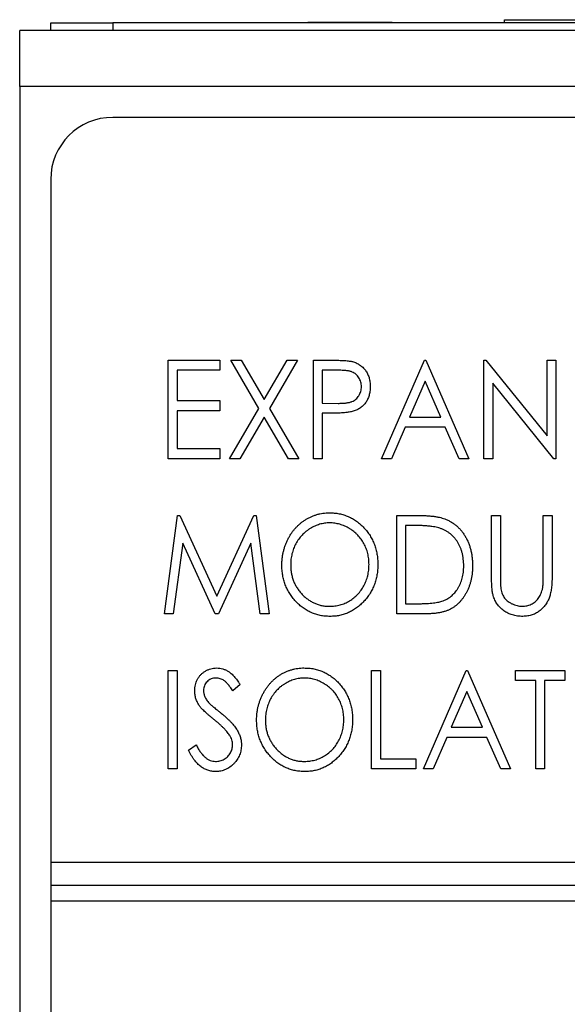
# Model space of a CAD drawing. Header units: millimetres. Extents: x 0 to 420, y 0 to 297.
# Tile 9 of 43: x 95 to 104, y 166 to 182. Entities that reach past the tile are written whole.
import ezdxf

# ---------------------------------------------------------------- set-up
doc = ezdxf.new("R2010")
doc.units = ezdxf.units.MM

msp = doc.modelspace()

# ---------------------------------------------------------------- linework, layer by layer
at = {"color": 7, "linetype": 'Continuous', "lineweight": 25}
for p, q in [((102.739, 182.3), (102.739, 182.349)), ((102.739, 182.349), (108.239, 182.349)), ((102.739, 182.349), (103.339, 182.349)), ((103.339, 182.349), (104.164, 182.349)), ((114.725, 182.175), (94.925, 182.175)), ((94.925, 181.275), (94.925, 182.175)), ((95.425, 182.175), (95.425, 182.3)), ((95.425, 182.3), (96.425, 182.3)), ((96.425, 182.3), (96.425, 182.175)), ((113.225, 182.3), (96.425, 182.3)), ((99.568, 182.302), (99.568, 182.3)), ((99.602, 182.302), (99.568, 182.302)), ((99.602, 182.302), (99.602, 182.3)), ((100.249, 182.302), (99.602, 182.302)), ((100.249, 182.302), (100.249, 182.3)), ((100.925, 182.302), (100.249, 182.302)), ((100.925, 182.302), (100.925, 182.3)), ((100.959, 182.302), (100.959, 182.3)), ((114.725, 181.275), (94.925, 181.275)), ((94.925, 181.275), (94.925, 153.072)), ((113.225, 180.775), (96.425, 180.775)), ((95.425, 179.775), (95.425, 168.775)), ((97.318, 175.275), (97.318, 176.862)), ((97.318, 176.862), (98.152, 176.862)), ((98.152, 176.862), (98.152, 176.7)), ((98.325, 176.862), (98.493, 176.862)), ((98.78, 176.086), (98.325, 176.862)), ((98.493, 176.862), (98.864, 176.23)), ((98.864, 176.23), (99.235, 176.862)), ((99.404, 176.862), (98.949, 176.086)), ((99.235, 176.862), (99.404, 176.862)), ((99.658, 176.862), (99.95, 176.862)), ((99.658, 175.275), (99.658, 176.862)), ((100.757, 175.275), (101.449, 176.862)), ((101.449, 176.862), (101.469, 176.862)), ((101.469, 176.862), (102.161, 175.275)), ((102.406, 175.275), (102.406, 176.862)), ((102.406, 176.862), (102.436, 176.862)), ((102.436, 176.862), (103.423, 175.644)), ((103.423, 175.644), (103.423, 176.862)), ((103.423, 176.862), (103.566, 176.862)), ((103.566, 176.862), (103.566, 175.275)), ((98.152, 176.7), (97.46, 176.7)), ((97.46, 176.7), (97.46, 176.211)), ((100.065, 176.7), (99.801, 176.7)), ((99.801, 176.7), (99.801, 176.17)), ((101.459, 176.524), (101.207, 175.947)), ((101.711, 175.947), (101.459, 176.524)), ((103.533, 175.275), (102.548, 176.491)), ((102.548, 176.491), (102.548, 175.275)), ((97.46, 176.211), (98.152, 176.211)), ((98.152, 176.211), (98.152, 176.048)), ((99.801, 176.17), (100.054, 176.167)), ((98.152, 176.048), (97.46, 176.048)), ((97.46, 176.048), (97.46, 175.438)), ((98.305, 175.275), (98.78, 176.086)), ((98.949, 176.086), (99.424, 175.275)), ((99.906, 176.008), (99.801, 176.008)), ((99.801, 176.008), (99.801, 175.275)), ((98.864, 175.942), (98.473, 175.275)), ((99.256, 175.275), (98.864, 175.942)), ((101.207, 175.947), (101.711, 175.947)), ((101.136, 175.784), (100.915, 175.275)), ((101.782, 175.784), (101.136, 175.784)), ((102.004, 175.275), (101.782, 175.784)), ((97.46, 175.438), (98.152, 175.438)), ((98.152, 175.438), (98.152, 175.275)), ((98.152, 175.275), (97.318, 175.275)), ((98.473, 175.275), (98.305, 175.275)), ((99.424, 175.275), (99.256, 175.275)), ((99.801, 175.275), (99.658, 175.275)), ((100.915, 175.275), (100.757, 175.275)), ((102.161, 175.275), (102.004, 175.275)), ((102.548, 175.275), (102.406, 175.275)), ((103.566, 175.275), (103.533, 175.275)), ((97.256, 172.775), (97.467, 174.362)), ((97.467, 174.362), (97.503, 174.362)), ((97.503, 174.362), (98.101, 173.06)), ((98.101, 173.06), (98.7, 174.362)), ((98.7, 174.362), (98.735, 174.362)), ((98.735, 174.362), (98.946, 172.775)), ((101.001, 172.775), (101.001, 174.362)), ((101.001, 174.362), (101.302, 174.362)), ((102.528, 174.362), (102.67, 174.362)), ((102.528, 173.404), (102.528, 174.362)), ((102.67, 174.362), (102.67, 173.411)), ((103.362, 173.411), (103.362, 174.362)), ((103.362, 174.362), (103.505, 174.362)), ((103.505, 174.362), (103.505, 173.404)), ((101.247, 174.2), (101.144, 174.2)), ((101.144, 174.2), (101.144, 172.938)), ((97.552, 173.915), (97.4, 172.775)), ((98.075, 172.775), (97.552, 173.915)), ((98.651, 173.915), (98.127, 172.775)), ((98.802, 172.775), (98.651, 173.915)), ((101.144, 172.938), (101.311, 172.938)), ((97.4, 172.775), (97.256, 172.775)), ((98.127, 172.775), (98.075, 172.775)), ((98.946, 172.775), (98.802, 172.775)), ((101.462, 172.775), (101.001, 172.775)), ((97.318, 171.862), (97.46, 171.862)), ((97.318, 170.275), (97.318, 171.862)), ((97.46, 171.862), (97.46, 170.275)), ((100.594, 171.862), (100.737, 171.862)), ((100.594, 170.275), (100.594, 171.862)), ((100.737, 171.862), (100.737, 170.438)), ((101.429, 170.275), (102.121, 171.862)), ((102.121, 171.862), (102.141, 171.862)), ((102.141, 171.862), (102.833, 170.275)), ((102.915, 171.7), (102.915, 171.862)), ((102.915, 171.862), (103.708, 171.862)), ((103.708, 171.862), (103.708, 171.7)), ((103.24, 171.7), (102.915, 171.7)), ((103.24, 170.275), (103.24, 171.7)), ((103.708, 171.7), (103.383, 171.7)), ((103.383, 171.7), (103.383, 170.275)), ((98.478, 171.634), (98.357, 171.537)), ((102.131, 171.524), (101.879, 170.947)), ((102.383, 170.947), (102.131, 171.524)), ((101.879, 170.947), (102.383, 170.947)), ((101.808, 170.784), (101.586, 170.275)), ((102.454, 170.784), (101.808, 170.784)), ((102.676, 170.275), (102.454, 170.784)), ((97.643, 170.581), (97.769, 170.662)), ((100.737, 170.438), (101.307, 170.438)), ((101.307, 170.438), (101.307, 170.275)), ((97.46, 170.275), (97.318, 170.275)), ((101.307, 170.275), (100.594, 170.275)), ((101.586, 170.275), (101.429, 170.275)), ((102.833, 170.275), (102.676, 170.275)), ((103.383, 170.275), (103.24, 170.275)), ((95.425, 168.775), (114.225, 168.775)), ((95.425, 168.775), (95.425, 168.4)), ((114.225, 168.4), (95.425, 168.4)), ((95.425, 168.4), (95.425, 168.15)), ((95.425, 168.15), (114.225, 168.15)), ((95.425, 168.15), (95.425, 120.575))]:
    msp.add_line(p, q, dxfattribs=at)
msp.add_arc((96.425, 179.775), 1, 90, 180, dxfattribs=at)
for points, knots in [([(99.95, 176.862), (99.97, 176.862), (100.009, 176.862), (100.064, 176.861), (100.114, 176.859), (100.159, 176.857), (100.199, 176.854), (100.233, 176.849), (100.263, 176.845), (100.281, 176.841), (100.289, 176.839)], [0, 0, 0, 0, 0.1765, 0.339032, 0.485753, 0.61857, 0.735674, 0.838185, 0.926155, 1, 1, 1, 1]), ([(100.289, 176.839), (100.299, 176.836), (100.32, 176.83), (100.349, 176.818), (100.377, 176.804), (100.403, 176.787), (100.428, 176.769), (100.452, 176.748), (100.474, 176.725), (100.495, 176.7), (100.513, 176.673), (100.53, 176.644), (100.543, 176.614), (100.554, 176.582), (100.563, 176.548), (100.569, 176.512), (100.573, 176.475), (100.574, 176.45), (100.574, 176.437)], [0, 0, 0, 0, 0.060075, 0.119303, 0.178069, 0.236256, 0.294313, 0.353143, 0.412708, 0.473813, 0.535615, 0.597403, 0.660232, 0.723514, 0.789577, 0.856841, 0.927091, 1, 1, 1, 1]), ([(100.431, 176.436), (100.431, 176.449), (100.43, 176.474), (100.422, 176.511), (100.409, 176.547), (100.392, 176.58), (100.37, 176.61), (100.344, 176.636), (100.316, 176.657), (100.289, 176.67), (100.265, 176.679), (100.244, 176.684), (100.221, 176.689), (100.195, 176.693), (100.166, 176.696), (100.135, 176.698), (100.101, 176.7), (100.077, 176.7), (100.065, 176.7)], [0, 0, 0, 0, 0.074091, 0.147068, 0.219176, 0.292487, 0.364821, 0.434086, 0.502842, 0.57172, 0.608354, 0.649905, 0.695817, 0.746872, 0.802658, 0.863186, 0.92915, 1, 1, 1, 1]), ([(100.054, 176.167), (100.066, 176.167), (100.09, 176.167), (100.125, 176.169), (100.157, 176.171), (100.186, 176.174), (100.213, 176.178), (100.238, 176.183), (100.259, 176.189), (100.284, 176.197), (100.313, 176.212), (100.343, 176.233), (100.369, 176.26), (100.392, 176.29), (100.409, 176.324), (100.422, 176.359), (100.43, 176.397), (100.431, 176.423), (100.431, 176.436)], [0, 0, 0, 0, 0.070231, 0.135127, 0.195896, 0.251444, 0.303058, 0.349556, 0.391936, 0.430093, 0.501229, 0.570517, 0.640124, 0.710955, 0.782914, 0.853735, 0.926014, 1, 1, 1, 1]), ([(100.574, 176.437), (100.574, 176.424), (100.573, 176.398), (100.57, 176.361), (100.563, 176.325), (100.555, 176.291), (100.544, 176.259), (100.531, 176.229), (100.515, 176.2), (100.496, 176.173), (100.476, 176.148), (100.453, 176.125), (100.429, 176.105), (100.403, 176.086), (100.375, 176.07), (100.345, 176.056), (100.314, 176.043), (100.292, 176.037), (100.28, 176.034)], [0, 0, 0, 0, 0.072309, 0.141358, 0.208207, 0.272336, 0.335143, 0.396174, 0.456668, 0.516646, 0.575929, 0.634933, 0.693693, 0.752708, 0.811962, 0.873196, 0.935504, 1, 1, 1, 1]), ([(100.28, 176.034), (100.271, 176.032), (100.251, 176.027), (100.218, 176.022), (100.179, 176.017), (100.135, 176.014), (100.085, 176.011), (100.03, 176.009), (99.97, 176.008), (99.928, 176.008), (99.906, 176.008)], [0, 0, 0, 0, 0.075269, 0.165174, 0.268129, 0.385984, 0.51806, 0.664405, 0.825035, 1, 1, 1, 1]), ([(99.149, 173.562), (99.15, 173.581), (99.15, 173.618), (99.155, 173.674), (99.163, 173.729), (99.175, 173.782), (99.189, 173.835), (99.206, 173.887), (99.227, 173.937), (99.251, 173.986), (99.278, 174.034), (99.307, 174.079), (99.338, 174.121), (99.372, 174.161), (99.408, 174.198), (99.447, 174.232), (99.487, 174.264), (99.53, 174.293), (99.575, 174.319), (99.62, 174.341), (99.667, 174.36), (99.715, 174.376), (99.763, 174.388), (99.812, 174.397), (99.862, 174.402), (99.896, 174.403), (99.913, 174.403)], [0, 0, 0, 0, 0.044811, 0.089011, 0.13275, 0.176233, 0.219272, 0.262324, 0.305647, 0.348979, 0.392242, 0.43461, 0.476184, 0.517236, 0.558165, 0.598792, 0.639668, 0.680638, 0.721467, 0.761759, 0.801482, 0.840953, 0.880381, 0.919726, 0.959716, 1, 1, 1, 1]), ([(99.913, 174.403), (99.94, 174.402), (99.994, 174.401), (100.073, 174.39), (100.148, 174.37), (100.22, 174.344), (100.288, 174.31), (100.354, 174.269), (100.415, 174.219), (100.472, 174.163), (100.525, 174.101), (100.571, 174.036), (100.609, 173.967), (100.641, 173.894), (100.666, 173.818), (100.683, 173.738), (100.694, 173.655), (100.695, 173.598), (100.696, 173.569)], [0, 0, 0, 0, 0.064112, 0.12603, 0.186709, 0.24615, 0.305771, 0.366051, 0.427384, 0.490821, 0.554635, 0.61692, 0.678954, 0.740666, 0.803314, 0.866858, 0.932414, 1, 1, 1, 1]), ([(99.919, 174.24), (99.906, 174.24), (99.879, 174.24), (99.838, 174.235), (99.798, 174.228), (99.758, 174.218), (99.719, 174.205), (99.681, 174.19), (99.643, 174.171), (99.606, 174.15), (99.57, 174.126), (99.536, 174.1), (99.504, 174.073), (99.474, 174.043), (99.446, 174.012), (99.42, 173.978), (99.396, 173.942), (99.374, 173.905), (99.355, 173.866), (99.338, 173.826), (99.324, 173.785), (99.312, 173.742), (99.303, 173.699), (99.296, 173.654), (99.292, 173.609), (99.292, 173.578), (99.292, 173.562)], [0, 0, 0, 0, 0.0399565, 0.0795127, 0.1191114, 0.1586822, 0.1985282, 0.2389438, 0.2799281, 0.321669, 0.3634867, 0.4050343, 0.4463041, 0.4872416, 0.5282493, 0.5693049, 0.6110354, 0.6533544, 0.6955827, 0.7379017, 0.7804916, 0.8232309, 0.8662184, 0.9100461, 0.9544732, 1, 1, 1, 1]), ([(100.554, 173.57), (100.553, 173.585), (100.553, 173.616), (100.549, 173.661), (100.542, 173.705), (100.534, 173.748), (100.522, 173.789), (100.508, 173.83), (100.491, 173.869), (100.471, 173.908), (100.45, 173.945), (100.426, 173.98), (100.4, 174.013), (100.372, 174.044), (100.341, 174.073), (100.309, 174.101), (100.275, 174.126), (100.238, 174.15), (100.201, 174.171), (100.162, 174.189), (100.123, 174.205), (100.084, 174.218), (100.043, 174.228), (100.003, 174.235), (99.961, 174.24), (99.934, 174.24), (99.919, 174.24)], [0, 0, 0, 0, 0.044923, 0.089057, 0.132287, 0.174986, 0.217144, 0.258769, 0.300532, 0.342498, 0.384141, 0.425372, 0.466388, 0.507179, 0.548135, 0.589217, 0.630842, 0.673193, 0.715487, 0.757043, 0.79776, 0.838207, 0.878693, 0.918916, 0.959101, 1, 1, 1, 1]), ([(101.302, 174.362), (101.328, 174.362), (101.379, 174.362), (101.452, 174.359), (101.519, 174.355), (101.581, 174.349), (101.637, 174.341), (101.688, 174.331), (101.733, 174.32), (101.761, 174.31), (101.774, 174.305)], [0, 0, 0, 0, 0.1643442, 0.3167935, 0.4581469, 0.5885633, 0.7074923, 0.8152688, 0.9128975, 1, 1, 1, 1]), ([(101.774, 174.305), (101.791, 174.298), (101.825, 174.284), (101.874, 174.258), (101.919, 174.228), (101.963, 174.196), (102.002, 174.158), (102.039, 174.118), (102.073, 174.073), (102.104, 174.025), (102.132, 173.974), (102.157, 173.92), (102.177, 173.864), (102.194, 173.806), (102.206, 173.745), (102.216, 173.681), (102.221, 173.616), (102.222, 173.571), (102.223, 173.549)], [0, 0, 0, 0, 0.059398, 0.117804, 0.175649, 0.233437, 0.291249, 0.349576, 0.409329, 0.470372, 0.532591, 0.595119, 0.658625, 0.723231, 0.789405, 0.857649, 0.927742, 1, 1, 1, 1]), ([(101.695, 174.155), (101.683, 174.159), (101.657, 174.167), (101.614, 174.175), (101.567, 174.183), (101.513, 174.189), (101.454, 174.194), (101.39, 174.197), (101.32, 174.199), (101.272, 174.2), (101.247, 174.2)], [0, 0, 0, 0, 0.084774, 0.180312, 0.28709, 0.406015, 0.536482, 0.678682, 0.833402, 1, 1, 1, 1]), ([(102.08, 173.549), (102.08, 173.568), (102.079, 173.604), (102.074, 173.658), (102.066, 173.709), (102.055, 173.758), (102.041, 173.806), (102.023, 173.851), (102.003, 173.894), (101.979, 173.936), (101.952, 173.974), (101.923, 174.01), (101.891, 174.042), (101.857, 174.071), (101.82, 174.097), (101.781, 174.12), (101.739, 174.139), (101.71, 174.15), (101.695, 174.155)], [0, 0, 0, 0, 0.0722353, 0.1418286, 0.209054, 0.2746179, 0.3388386, 0.4016697, 0.4638636, 0.5254316, 0.5862079, 0.6454306, 0.7040742, 0.7622982, 0.8203363, 0.8791422, 0.9387661, 1, 1, 1, 1]), ([(99.925, 172.734), (99.898, 172.735), (99.846, 172.736), (99.769, 172.748), (99.694, 172.767), (99.623, 172.793), (99.556, 172.828), (99.491, 172.87), (99.43, 172.919), (99.373, 172.975), (99.321, 173.037), (99.274, 173.102), (99.236, 173.171), (99.204, 173.243), (99.179, 173.318), (99.162, 173.397), (99.151, 173.478), (99.15, 173.534), (99.149, 173.562)], [0, 0, 0, 0, 0.063524, 0.1248797, 0.1851554, 0.2448328, 0.3046269, 0.3650375, 0.4271695, 0.4912698, 0.5555883, 0.6186682, 0.681008, 0.7429033, 0.8052492, 0.8684741, 0.9332171, 1, 1, 1, 1]), ([(99.292, 173.562), (99.292, 173.539), (99.293, 173.494), (99.302, 173.428), (99.316, 173.365), (99.337, 173.304), (99.363, 173.246), (99.395, 173.191), (99.432, 173.138), (99.475, 173.089), (99.522, 173.044), (99.572, 173.005), (99.624, 172.972), (99.678, 172.944), (99.735, 172.923), (99.795, 172.908), (99.856, 172.898), (99.898, 172.898), (99.919, 172.897)], [0, 0, 0, 0, 0.06753, 0.132738, 0.196163, 0.25879, 0.321017, 0.383435, 0.446363, 0.511011, 0.575079, 0.637133, 0.697793, 0.757163, 0.816573, 0.8765, 0.937463, 1, 1, 1, 1]), ([(99.919, 172.897), (99.934, 172.897), (99.962, 172.898), (100.005, 172.902), (100.046, 172.909), (100.087, 172.919), (100.126, 172.931), (100.166, 172.946), (100.204, 172.964), (100.241, 172.985), (100.277, 173.008), (100.311, 173.033), (100.342, 173.061), (100.372, 173.09), (100.4, 173.121), (100.426, 173.155), (100.45, 173.19), (100.471, 173.228), (100.491, 173.267), (100.508, 173.307), (100.522, 173.348), (100.534, 173.39), (100.542, 173.434), (100.549, 173.478), (100.553, 173.523), (100.553, 173.554), (100.554, 173.57)], [0, 0, 0, 0, 0.041661, 0.082882, 0.123552, 0.164177, 0.204273, 0.24489, 0.285869, 0.327154, 0.368651, 0.40943, 0.450115, 0.490687, 0.531109, 0.572015, 0.613338, 0.655348, 0.697698, 0.739863, 0.781905, 0.824489, 0.86732, 0.910682, 0.954948, 1, 1, 1, 1]), ([(100.696, 173.569), (100.695, 173.541), (100.694, 173.485), (100.683, 173.402), (100.666, 173.323), (100.641, 173.247), (100.61, 173.174), (100.571, 173.105), (100.525, 173.038), (100.473, 172.977), (100.416, 172.92), (100.355, 172.87), (100.291, 172.828), (100.224, 172.794), (100.154, 172.767), (100.08, 172.748), (100.004, 172.736), (99.952, 172.735), (99.925, 172.734)], [0, 0, 0, 0, 0.067668, 0.133292, 0.19714, 0.260013, 0.322488, 0.385059, 0.448295, 0.51269, 0.576673, 0.638498, 0.698729, 0.757967, 0.817157, 0.876594, 0.937343, 1, 1, 1, 1]), ([(102.223, 173.549), (102.222, 173.529), (102.221, 173.49), (102.218, 173.433), (102.21, 173.378), (102.2, 173.325), (102.186, 173.273), (102.171, 173.223), (102.151, 173.175), (102.129, 173.129), (102.105, 173.085), (102.078, 173.044), (102.051, 173.006), (102.021, 172.971), (101.989, 172.939), (101.956, 172.91), (101.921, 172.884), (101.884, 172.86), (101.844, 172.84), (101.801, 172.822), (101.753, 172.808), (101.702, 172.796), (101.648, 172.786), (101.589, 172.78), (101.527, 172.776), (101.484, 172.775), (101.462, 172.775)], [0, 0, 0, 0, 0.047591, 0.093744, 0.138658, 0.182637, 0.225674, 0.268046, 0.309925, 0.35122, 0.391858, 0.430949, 0.469216, 0.506063, 0.542432, 0.578163, 0.613445, 0.648473, 0.684358, 0.722083, 0.761938, 0.803977, 0.848876, 0.896245, 0.946758, 1, 1, 1, 1]), ([(101.729, 172.978), (101.742, 172.983), (101.769, 172.993), (101.807, 173.012), (101.842, 173.034), (101.876, 173.058), (101.907, 173.085), (101.936, 173.116), (101.963, 173.149), (101.987, 173.184), (102.009, 173.223), (102.028, 173.263), (102.044, 173.306), (102.057, 173.351), (102.068, 173.397), (102.075, 173.446), (102.079, 173.497), (102.08, 173.531), (102.08, 173.549)], [0, 0, 0, 0, 0.059658, 0.118319, 0.176002, 0.23344, 0.290884, 0.349178, 0.408074, 0.468667, 0.53039, 0.592632, 0.655752, 0.720395, 0.787156, 0.855716, 0.926408, 1, 1, 1, 1]), ([(102.555, 173.069), (102.553, 173.078), (102.548, 173.096), (102.543, 173.126), (102.538, 173.161), (102.534, 173.201), (102.531, 173.245), (102.529, 173.294), (102.528, 173.347), (102.528, 173.384), (102.528, 173.404)], [0, 0, 0, 0, 0.077936, 0.169149, 0.274074, 0.391816, 0.523462, 0.668216, 0.827041, 1, 1, 1, 1]), ([(102.67, 173.411), (102.67, 173.398), (102.67, 173.372), (102.67, 173.336), (102.671, 173.304), (102.672, 173.275), (102.672, 173.251), (102.674, 173.23), (102.675, 173.214), (102.676, 173.204), (102.676, 173.2)], [0, 0, 0, 0, 0.191105, 0.362655, 0.516171, 0.650128, 0.766034, 0.862527, 0.941006, 1, 1, 1, 1]), ([(103.505, 173.404), (103.505, 173.386), (103.504, 173.353), (103.502, 173.303), (103.5, 173.256), (103.496, 173.212), (103.49, 173.17), (103.483, 173.131), (103.476, 173.094), (103.466, 173.06), (103.456, 173.027), (103.442, 172.996), (103.427, 172.966), (103.408, 172.937), (103.388, 172.908), (103.365, 172.882), (103.339, 172.856), (103.312, 172.831), (103.282, 172.808), (103.251, 172.789), (103.218, 172.772), (103.184, 172.758), (103.148, 172.747), (103.11, 172.74), (103.071, 172.735), (103.045, 172.735), (103.031, 172.734)], [0, 0, 0, 0, 0.055741, 0.108782, 0.159483, 0.20722, 0.252436, 0.295103, 0.335609, 0.373517, 0.409957, 0.446416, 0.482967, 0.519684, 0.557168, 0.594999, 0.634172, 0.674127, 0.714136, 0.754079, 0.793688, 0.83312, 0.873373, 0.914549, 0.95654, 1, 1, 1, 1]), ([(103.347, 173.165), (103.348, 173.17), (103.351, 173.183), (103.354, 173.204), (103.356, 173.229), (103.359, 173.258), (103.36, 173.291), (103.362, 173.327), (103.362, 173.368), (103.362, 173.396), (103.362, 173.411)], [0, 0, 0, 0, 0.069596, 0.155423, 0.257515, 0.37358, 0.506166, 0.6554, 0.819993, 1, 1, 1, 1]), ([(102.676, 173.2), (102.678, 173.185), (102.683, 173.156), (102.694, 173.115), (102.709, 173.078), (102.727, 173.044), (102.751, 173.013), (102.78, 172.985), (102.815, 172.961), (102.853, 172.938), (102.895, 172.92), (102.938, 172.907), (102.98, 172.898), (103.009, 172.898), (103.023, 172.897)], [0, 0, 0, 0, 0.088938, 0.172727, 0.251185, 0.32638, 0.400988, 0.479456, 0.562461, 0.652032, 0.742988, 0.831017, 0.915851, 1, 1, 1, 1]), ([(103.023, 172.897), (103.036, 172.898), (103.06, 172.898), (103.096, 172.905), (103.132, 172.915), (103.166, 172.929), (103.199, 172.948), (103.229, 172.969), (103.256, 172.994), (103.281, 173.022), (103.302, 173.053), (103.32, 173.088), (103.336, 173.125), (103.343, 173.151), (103.347, 173.165)], [0, 0, 0, 0, 0.081412, 0.161686, 0.242811, 0.324775, 0.407586, 0.488453, 0.56979, 0.650718, 0.733306, 0.819186, 0.907133, 1, 1, 1, 1]), ([(101.311, 172.938), (101.336, 172.938), (101.382, 172.938), (101.449, 172.94), (101.509, 172.943), (101.565, 172.947), (101.614, 172.953), (101.658, 172.96), (101.695, 172.968), (101.718, 172.975), (101.729, 172.978)], [0, 0, 0, 0, 0.172244, 0.3301934, 0.475432, 0.6065481, 0.7244263, 0.8291286, 0.9204072, 1, 1, 1, 1]), ([(103.031, 172.734), (103.017, 172.735), (102.988, 172.735), (102.946, 172.739), (102.905, 172.747), (102.866, 172.756), (102.828, 172.77), (102.792, 172.785), (102.758, 172.804), (102.725, 172.825), (102.695, 172.849), (102.667, 172.875), (102.641, 172.903), (102.619, 172.932), (102.598, 172.964), (102.582, 172.997), (102.566, 173.032), (102.559, 173.057), (102.555, 173.069)], [0, 0, 0, 0, 0.069994, 0.137225, 0.203144, 0.267439, 0.330757, 0.392722, 0.455101, 0.517382, 0.579131, 0.639383, 0.69929, 0.758596, 0.817649, 0.877496, 0.938128, 1, 1, 1, 1]), ([(97.745, 171.533), (97.745, 171.549), (97.747, 171.583), (97.755, 171.631), (97.769, 171.677), (97.789, 171.721), (97.814, 171.761), (97.844, 171.797), (97.879, 171.828), (97.917, 171.855), (97.959, 171.876), (98.003, 171.892), (98.05, 171.901), (98.081, 171.902), (98.097, 171.903)], [0, 0, 0, 0, 0.088291, 0.174419, 0.258423, 0.342317, 0.425287, 0.506935, 0.587922, 0.670559, 0.753145, 0.834844, 0.916686, 1, 1, 1, 1]), ([(98.097, 171.903), (98.114, 171.903), (98.147, 171.901), (98.197, 171.89), (98.244, 171.872), (98.282, 171.851), (98.312, 171.83), (98.335, 171.811), (98.358, 171.789), (98.382, 171.764), (98.405, 171.736), (98.429, 171.705), (98.453, 171.671), (98.469, 171.647), (98.478, 171.634)], [0, 0, 0, 0, 0.103822, 0.205919, 0.309231, 0.415653, 0.47222, 0.532858, 0.597819, 0.667857, 0.743177, 0.823448, 0.908942, 1, 1, 1, 1]), ([(98.742, 171.062), (98.743, 171.081), (98.743, 171.118), (98.748, 171.174), (98.756, 171.229), (98.767, 171.282), (98.782, 171.335), (98.799, 171.387), (98.82, 171.437), (98.844, 171.486), (98.871, 171.534), (98.9, 171.579), (98.931, 171.621), (98.965, 171.661), (99.001, 171.698), (99.04, 171.732), (99.08, 171.764), (99.123, 171.793), (99.167, 171.819), (99.213, 171.841), (99.26, 171.86), (99.307, 171.876), (99.356, 171.888), (99.405, 171.897), (99.455, 171.902), (99.489, 171.903), (99.506, 171.903)], [0, 0, 0, 0, 0.044811, 0.089011, 0.13275, 0.176233, 0.219272, 0.262324, 0.305647, 0.348979, 0.392242, 0.43461, 0.476184, 0.517236, 0.558165, 0.598792, 0.639668, 0.680638, 0.721467, 0.761759, 0.801482, 0.840953, 0.880381, 0.919726, 0.959716, 1, 1, 1, 1]), ([(99.506, 171.903), (99.533, 171.902), (99.587, 171.901), (99.666, 171.89), (99.741, 171.87), (99.813, 171.844), (99.881, 171.81), (99.946, 171.769), (100.008, 171.719), (100.065, 171.663), (100.118, 171.601), (100.163, 171.536), (100.202, 171.467), (100.234, 171.394), (100.259, 171.318), (100.276, 171.238), (100.287, 171.155), (100.288, 171.098), (100.289, 171.069)], [0, 0, 0, 0, 0.064112, 0.12603, 0.186709, 0.24615, 0.305771, 0.366051, 0.427384, 0.490821, 0.554635, 0.61692, 0.678954, 0.740666, 0.803314, 0.866858, 0.932414, 1, 1, 1, 1]), ([(98.089, 171.74), (98.075, 171.74), (98.047, 171.739), (98.008, 171.727), (97.973, 171.709), (97.943, 171.683), (97.918, 171.652), (97.9, 171.618), (97.889, 171.58), (97.888, 171.553), (97.887, 171.539)], [0, 0, 0, 0, 0.133507, 0.258557, 0.380724, 0.504971, 0.628085, 0.748901, 0.871477, 1, 1, 1, 1]), ([(98.357, 171.537), (98.35, 171.547), (98.337, 171.566), (98.318, 171.593), (98.299, 171.618), (98.281, 171.639), (98.264, 171.659), (98.247, 171.675), (98.232, 171.689), (98.212, 171.704), (98.187, 171.719), (98.155, 171.731), (98.122, 171.739), (98.1, 171.74), (98.089, 171.74)], [0, 0, 0, 0, 0.102557, 0.196911, 0.284395, 0.364416, 0.437215, 0.503536, 0.563602, 0.61645, 0.714669, 0.808954, 0.904132, 1, 1, 1, 1]), ([(99.512, 171.74), (99.499, 171.74), (99.472, 171.74), (99.431, 171.735), (99.391, 171.728), (99.351, 171.718), (99.312, 171.705), (99.274, 171.69), (99.236, 171.671), (99.199, 171.65), (99.163, 171.626), (99.129, 171.6), (99.097, 171.573), (99.067, 171.543), (99.039, 171.512), (99.013, 171.478), (98.989, 171.442), (98.967, 171.405), (98.948, 171.366), (98.931, 171.326), (98.917, 171.285), (98.905, 171.242), (98.896, 171.199), (98.889, 171.154), (98.885, 171.109), (98.885, 171.078), (98.885, 171.062)], [0, 0, 0, 0, 0.039956, 0.079513, 0.119111, 0.158682, 0.198528, 0.238944, 0.279928, 0.321669, 0.363487, 0.405034, 0.446304, 0.487242, 0.528249, 0.569305, 0.611035, 0.653354, 0.695583, 0.737902, 0.780492, 0.823231, 0.866218, 0.910046, 0.954473, 1, 1, 1, 1]), ([(100.147, 171.07), (100.146, 171.085), (100.146, 171.116), (100.142, 171.161), (100.135, 171.205), (100.127, 171.248), (100.114, 171.289), (100.101, 171.33), (100.084, 171.369), (100.064, 171.408), (100.043, 171.445), (100.019, 171.48), (99.993, 171.513), (99.965, 171.544), (99.934, 171.573), (99.902, 171.601), (99.868, 171.626), (99.831, 171.65), (99.794, 171.671), (99.755, 171.689), (99.716, 171.705), (99.677, 171.718), (99.636, 171.728), (99.596, 171.735), (99.554, 171.74), (99.526, 171.74), (99.512, 171.74)], [0, 0, 0, 0, 0.044923, 0.089057, 0.132287, 0.174986, 0.217144, 0.258769, 0.300532, 0.342498, 0.384141, 0.425372, 0.466388, 0.507179, 0.548135, 0.589217, 0.630842, 0.673193, 0.715487, 0.757043, 0.79776, 0.838207, 0.878693, 0.918916, 0.959101, 1, 1, 1, 1]), ([(97.823, 171.291), (97.817, 171.3), (97.805, 171.319), (97.789, 171.348), (97.775, 171.377), (97.764, 171.407), (97.756, 171.438), (97.749, 171.469), (97.746, 171.501), (97.745, 171.522), (97.745, 171.533)], [0, 0, 0, 0, 0.130877, 0.257719, 0.382316, 0.506626, 0.628302, 0.751527, 0.87547, 1, 1, 1, 1]), ([(97.887, 171.539), (97.888, 171.531), (97.888, 171.514), (97.892, 171.489), (97.898, 171.464), (97.907, 171.439), (97.919, 171.414), (97.936, 171.388), (97.956, 171.361), (97.971, 171.343), (97.98, 171.334)], [0, 0, 0, 0, 0.110385, 0.220503, 0.331137, 0.443585, 0.563154, 0.695062, 0.839762, 1, 1, 1, 1]), ([(98.053, 171.075), (98.038, 171.087), (98.01, 171.11), (97.97, 171.143), (97.935, 171.174), (97.904, 171.203), (97.878, 171.228), (97.855, 171.251), (97.837, 171.272), (97.828, 171.285), (97.823, 171.291)], [0, 0, 0, 0, 0.179535, 0.344506, 0.492131, 0.62464, 0.742099, 0.843179, 0.92954, 1, 1, 1, 1]), ([(97.98, 171.334), (97.983, 171.331), (97.99, 171.324), (98.003, 171.312), (98.021, 171.297), (98.042, 171.278), (98.068, 171.257), (98.098, 171.233), (98.131, 171.206), (98.155, 171.186), (98.168, 171.176)], [0, 0, 0, 0, 0.053039, 0.126288, 0.218872, 0.334457, 0.469409, 0.625738, 0.802267, 1, 1, 1, 1]), ([(98.305, 170.822), (98.299, 170.831), (98.286, 170.85), (98.263, 170.878), (98.237, 170.908), (98.207, 170.939), (98.173, 170.971), (98.137, 171.005), (98.096, 171.04), (98.068, 171.063), (98.053, 171.075)], [0, 0, 0, 0, 0.092213, 0.193119, 0.303009, 0.423363, 0.552489, 0.69176, 0.840671, 1, 1, 1, 1]), ([(98.168, 171.176), (98.183, 171.164), (98.213, 171.139), (98.254, 171.103), (98.293, 171.067), (98.327, 171.033), (98.358, 170.999), (98.384, 170.967), (98.408, 170.935), (98.433, 170.895), (98.459, 170.845), (98.482, 170.785), (98.495, 170.725), (98.497, 170.684), (98.498, 170.664)], [0, 0, 0, 0, 0.093761, 0.181614, 0.264342, 0.341677, 0.41338, 0.479975, 0.541968, 0.599292, 0.705911, 0.807015, 0.904485, 1, 1, 1, 1]), ([(99.518, 170.234), (99.491, 170.235), (99.439, 170.236), (99.362, 170.248), (99.287, 170.267), (99.216, 170.293), (99.149, 170.328), (99.084, 170.37), (99.023, 170.419), (98.966, 170.475), (98.914, 170.537), (98.867, 170.602), (98.829, 170.671), (98.797, 170.743), (98.772, 170.818), (98.755, 170.897), (98.744, 170.978), (98.743, 171.034), (98.742, 171.062)], [0, 0, 0, 0, 0.063524, 0.1248797, 0.1851554, 0.2448328, 0.3046269, 0.3650375, 0.4271695, 0.4912698, 0.5555883, 0.6186682, 0.681008, 0.7429033, 0.8052492, 0.8684741, 0.9332171, 1, 1, 1, 1]), ([(98.885, 171.062), (98.885, 171.039), (98.886, 170.994), (98.895, 170.928), (98.909, 170.865), (98.93, 170.804), (98.956, 170.746), (98.988, 170.691), (99.025, 170.638), (99.068, 170.589), (99.115, 170.544), (99.164, 170.505), (99.217, 170.472), (99.271, 170.444), (99.328, 170.423), (99.388, 170.408), (99.449, 170.398), (99.491, 170.398), (99.512, 170.397)], [0, 0, 0, 0, 0.06753, 0.132738, 0.196163, 0.25879, 0.321017, 0.383435, 0.446363, 0.511011, 0.575079, 0.637133, 0.697793, 0.757163, 0.816573, 0.8765, 0.937463, 1, 1, 1, 1]), ([(99.512, 170.397), (99.527, 170.397), (99.555, 170.398), (99.598, 170.402), (99.639, 170.409), (99.68, 170.419), (99.719, 170.431), (99.759, 170.446), (99.797, 170.464), (99.834, 170.485), (99.87, 170.508), (99.904, 170.533), (99.935, 170.561), (99.965, 170.59), (99.993, 170.621), (100.019, 170.655), (100.043, 170.69), (100.064, 170.728), (100.084, 170.767), (100.101, 170.807), (100.114, 170.848), (100.126, 170.89), (100.135, 170.934), (100.142, 170.978), (100.146, 171.023), (100.146, 171.054), (100.147, 171.07)], [0, 0, 0, 0, 0.041661, 0.082882, 0.123552, 0.164177, 0.204273, 0.24489, 0.285869, 0.327154, 0.368651, 0.40943, 0.450115, 0.490687, 0.531109, 0.572015, 0.613338, 0.655348, 0.697698, 0.739863, 0.781905, 0.824489, 0.86732, 0.910682, 0.954948, 1, 1, 1, 1]), ([(100.289, 171.069), (100.288, 171.041), (100.287, 170.985), (100.276, 170.902), (100.259, 170.823), (100.234, 170.747), (100.203, 170.674), (100.164, 170.605), (100.118, 170.538), (100.066, 170.477), (100.009, 170.42), (99.948, 170.37), (99.884, 170.328), (99.817, 170.294), (99.747, 170.267), (99.673, 170.248), (99.597, 170.236), (99.545, 170.235), (99.518, 170.234)], [0, 0, 0, 0, 0.067668, 0.133292, 0.19714, 0.260013, 0.322488, 0.385059, 0.448295, 0.51269, 0.576673, 0.638498, 0.698729, 0.757967, 0.817157, 0.876594, 0.937343, 1, 1, 1, 1]), ([(98.356, 170.666), (98.355, 170.679), (98.354, 170.706), (98.344, 170.746), (98.328, 170.785), (98.313, 170.809), (98.305, 170.822)], [0, 0, 0, 0, 0.238336, 0.482311, 0.73314, 1, 1, 1, 1]), ([(98.084, 170.234), (98.073, 170.234), (98.051, 170.235), (98.019, 170.239), (97.988, 170.245), (97.957, 170.254), (97.927, 170.265), (97.898, 170.279), (97.87, 170.295), (97.842, 170.314), (97.815, 170.336), (97.789, 170.361), (97.763, 170.389), (97.738, 170.421), (97.713, 170.456), (97.689, 170.495), (97.666, 170.537), (97.651, 170.566), (97.643, 170.581)], [0, 0, 0, 0, 0.055089, 0.109447, 0.163323, 0.216767, 0.269874, 0.324148, 0.378969, 0.434708, 0.492467, 0.553707, 0.618022, 0.686132, 0.757893, 0.834258, 0.914668, 1, 1, 1, 1]), ([(97.769, 170.662), (97.78, 170.641), (97.801, 170.601), (97.836, 170.547), (97.873, 170.501), (97.912, 170.463), (97.951, 170.434), (97.993, 170.413), (98.035, 170.399), (98.064, 170.398), (98.079, 170.397)], [0, 0, 0, 0, 0.165307, 0.315251, 0.451801, 0.576089, 0.690151, 0.796612, 0.898685, 1, 1, 1, 1]), ([(98.079, 170.397), (98.091, 170.397), (98.116, 170.398), (98.152, 170.406), (98.187, 170.417), (98.221, 170.433), (98.252, 170.453), (98.279, 170.477), (98.303, 170.503), (98.321, 170.533), (98.337, 170.565), (98.348, 170.598), (98.354, 170.632), (98.355, 170.655), (98.356, 170.666)], [0, 0, 0, 0, 0.086779, 0.172012, 0.257, 0.344091, 0.430347, 0.513787, 0.595624, 0.677565, 0.75969, 0.839996, 0.919133, 1, 1, 1, 1]), ([(98.498, 170.664), (98.498, 170.65), (98.497, 170.621), (98.491, 170.58), (98.482, 170.54), (98.468, 170.501), (98.452, 170.464), (98.43, 170.428), (98.406, 170.394), (98.378, 170.362), (98.347, 170.332), (98.314, 170.306), (98.28, 170.284), (98.244, 170.266), (98.206, 170.252), (98.167, 170.241), (98.126, 170.235), (98.098, 170.235), (98.084, 170.234)], [0, 0, 0, 0, 0.064367, 0.127345, 0.188922, 0.250384, 0.312021, 0.374404, 0.437663, 0.502985, 0.567803, 0.63098, 0.692076, 0.752595, 0.813028, 0.874016, 0.936113, 1, 1, 1, 1])]:
    msp.add_open_spline(points, degree=3, knots=knots, dxfattribs=at)

doc.saveas('drawing.dxf')
